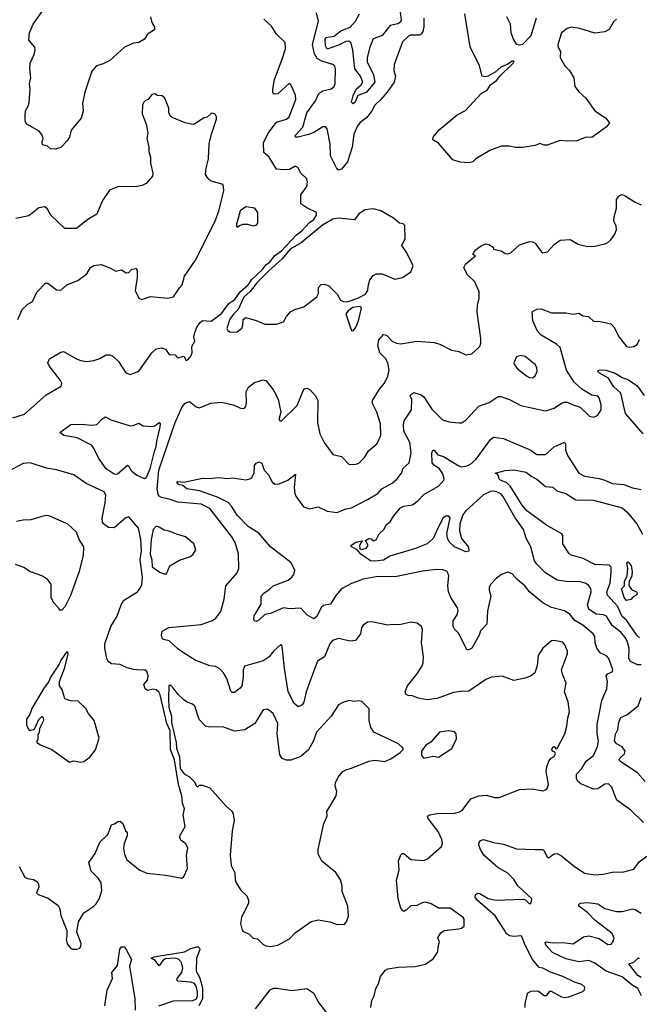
# Model space of a CAD drawing. Extents: x 2133489 to 2292442, y 756223 to 916462.
# Tile 84 of 256: x 2150792 to 2155073, y 836236 to 843035. Entities that reach past the tile are written whole.
import ezdxf

# ---------------------------------------------------------------- set-up
doc = ezdxf.new("R2010")
doc.units = 0

msp = doc.modelspace()

# ---------------------------------------------------------------- linework, layer by layer
at = {"layer": '0CON20XD'}
for points in [[(2151695.5, 843054.5), (2151704.5, 843015), (2151722.9, 842985), (2151722.5, 842965), (2151675, 842935.7), (2151655, 842900), (2151615, 842877.5), (2151577.6, 842872.4), (2151515, 842845.7), (2151415, 842753.8), (2151369.2, 842730.8), (2151323.3, 842716.7), (2151289.7, 842680.3), (2151241.9, 842535), (2151225.8, 842455.8), (2151230, 842405), (2151216.7, 842355), (2151146.8, 842273.2), (2151135.7, 842225), (2151120.3, 842199.7), (2151075, 842152.5), (2151038.3, 842141.7), (2151005, 842143.8), (2150985, 842162.5), (2150952, 842172), (2150943.8, 842185), (2150953.3, 842215), (2150945, 842242.5), (2150927.5, 842265), (2150842, 842315), (2150830.8, 842335), (2150829.2, 842375), (2150832.5, 842405), (2150851.1, 842438.9), (2150856.4, 842463.6), (2150863.3, 842555), (2150859.5, 842595), (2150868.2, 842635), (2150860.9, 842700.9), (2150863.9, 842735), (2150891.4, 842795), (2150897.7, 842827.7), (2150895.5, 842845.5), (2150855.6, 842895), (2150859.6, 842945), (2150884.6, 843005), (2150967, 843123)], [(2153417.8, 843105), (2153427.5, 843035), (2153421.6, 843018.4), (2153403.5, 843006.5), (2153351.9, 842995), (2153295, 842926.2), (2153235, 842904.4), (2153209.8, 842845), (2153192.1, 842775), (2153191.6, 842745), (2153235.2, 842655), (2153245, 842604.4), (2153185, 842532), (2153127.3, 842512.7), (2153108.9, 842465), (2153095.8, 842455), (2153083.1, 842465), (2153095, 842511.2), (2153117.1, 842555), (2153151.9, 842585), (2153161.8, 842605), (2153145.9, 842645), (2153106.3, 842696.3), (2153093.5, 842825), (2153082.5, 842872.5), (2153066.5, 842886.5), (2153045.2, 842885.2), (2152995, 842858.8), (2152915, 842832.1), (2152905.2, 842855), (2152901.8, 842898.2), (2152908, 842912), (2152965, 842922.6), (2153011.5, 842958.5), (2153075, 842984.4), (2153112.8, 843025), (2153140.4, 843075)], [(2150745, 840285.4), (2150825, 840310.4), (2150975, 840444.6), (2151078, 840505), (2151083.1, 840525), (2151074.6, 840545), (2150995.7, 840645), (2150987.1, 840665), (2150997.5, 840692.5), (2151075, 840740), (2151095, 840743.8), (2151184.5, 840694.5), (2151215, 840681.4), (2151255, 840674.3), (2151305, 840682.5), (2151345, 840696), (2151389.5, 840720.5), (2151415, 840722), (2151435, 840712), (2151475, 840674), (2151525, 840597.1), (2151555, 840584.3), (2151615, 840608), (2151705, 840736), (2151735, 840762), (2151770.7, 840769.3), (2151799.4, 840759.4), (2151825, 840722.5), (2151865, 840720), (2151885, 840700), (2151925, 840712.5), (2151941.2, 840681.2), (2151955, 840688.1), (2151975, 840711.9), (2151982.9, 840735), (2151982.1, 840777.9), (2152001.4, 840815), (2151995.6, 840845), (2152000.9, 840875), (2152015, 840912), (2152038, 840945), (2152055, 840958), (2152115, 840952.9), (2152185, 841006.7), (2152236.9, 841075), (2152277.5, 841102.5), (2152315, 841156.6), (2152373.6, 841206.4), (2152395, 841240.8), (2152470.4, 841309.6), (2152494.7, 841345), (2152520.1, 841359.9), (2152552.2, 841405), (2152601.5, 841438.5), (2152705, 841550), (2152742.1, 841577.9), (2152795, 841635.2), (2152824.8, 841655.2), (2152841.8, 841685), (2152842.9, 841705), (2152776.1, 841736.1), (2152733.1, 841765), (2152734.5, 841825), (2152775, 841884), (2152780.6, 841915), (2152775, 841936), (2152735, 841976), (2152713.8, 842015), (2152695, 842022.9), (2152655, 842001.9), (2152618.3, 841998.3), (2152565, 842004.3), (2152515, 842086.2), (2152477.5, 842117.5), (2152477.1, 842185), (2152507.9, 842252.1), (2152565, 842328.1), (2152635, 842349.2), (2152654.5, 842365), (2152698.8, 842485), (2152696.5, 842515), (2152665, 842587.5), (2152655, 842597.5), (2152575, 842523.8), (2152550.7, 842520.7), (2152541.4, 842531.4), (2152540, 842555), (2152552.5, 842622.5), (2152606.1, 842763.9), (2152628.8, 842835), (2152626.9, 842876.9), (2152565.5, 842935.5), (2152530.8, 842990.8), (2152479.5, 843039.5)], [(2153584.3, 843045), (2153584.5, 842985), (2153576.2, 842953.8), (2153564.6, 842935.4), (2153552.1, 842927.9), (2153495, 842928), (2153477.3, 842922.7), (2153436.9, 842883.1), (2153378.1, 842725), (2153377.8, 842685), (2153387.7, 842645), (2153379.6, 842605), (2153330.9, 842535), (2153285.8, 842484.2), (2153245.6, 842445), (2153224.5, 842405), (2153190.2, 842359.8), (2153145, 842325.6), (2153125, 842302.5), (2153100, 842245), (2153088.8, 842155), (2153056.2, 842055), (2153015, 842003.3), (2152995, 841996.7), (2152981.7, 842011.7), (2152938, 842095), (2152937.1, 842175), (2152915, 842282.5), (2152905, 842296), (2152885, 842295.8), (2152825, 842256.4), (2152787.1, 842242.9), (2152715, 842223.8), (2152697.5, 842225), (2152695.8, 842235), (2152747.1, 842292.9), (2152775, 842392.9), (2152836, 842474), (2152858.1, 842525), (2152885, 842543.6), (2152942.9, 842557.1), (2152964.3, 842575), (2152971.1, 842595), (2152973.5, 842695), (2152968.1, 842715), (2152956.1, 842726.1), (2152878.3, 842748.3), (2152847.8, 842767.8), (2152829, 842799), (2152815.2, 842865), (2152855.9, 843025.9), (2152843, 843083)], [(2154915, 843038), (2154895, 843020), (2154865, 842968.8), (2154835, 842952), (2154765, 842941.9), (2154662.5, 842975), (2154605, 842984.3), (2154574.3, 842975.7), (2154536, 842945), (2154508.9, 842865), (2154512.4, 842842.4), (2154527.8, 842815), (2154525.7, 842775), (2154557.9, 842717.9), (2154591.2, 842685), (2154620, 842635), (2154628, 842575), (2154655, 842536.7), (2154703.4, 842493.4), (2154765, 842406.2), (2154837.9, 842357.9), (2154866.1, 842323.9), (2154846.7, 842295), (2154745, 842221.2), (2154705, 842224), (2154641.7, 842198.3), (2154575, 842195.8), (2154525, 842202), (2154435, 842170), (2154415, 842170), (2154385, 842180), (2154354.2, 842165.8), (2154265, 842152.5), (2154215, 842152), (2154175, 842162.5), (2154118.8, 842161.2), (2154038.8, 842131.2), (2153944.3, 842075.7), (2153922.5, 842055), (2153895, 842046), (2153835, 842051.2), (2153785, 842068.8), (2153685, 842183.3), (2153646.7, 842205), (2153648, 842225), (2153688.8, 842275), (2153815, 842378.8), (2153872.6, 842407.4), (2153980.5, 842525), (2154020.4, 842549.6), (2154044.3, 842585.7), (2154085, 842614.6), (2154111.4, 842648.6), (2154201.1, 842735), (2154208, 842748), (2154195, 842749.2), (2154169.6, 842730.4), (2154115, 842707.3), (2154075.7, 842674.2), (2154025, 842644.5), (2154005, 842640), (2153987.5, 842645), (2153967.7, 842717.7), (2153905, 842847.5), (2153868, 843075)], [(2154361.1, 843045), (2154323.1, 842925), (2154265.2, 842865), (2154245, 842858.7), (2154226, 842865), (2154200, 842905), (2154187.5, 842945), (2154182.9, 843005), (2154157.1, 843055)], [(2150778.8, 840965), (2150808.8, 841035), (2150848.3, 841071.7), (2150879.7, 841090.3), (2150911.2, 841155), (2150970, 841215), (2150986.1, 841216.1), (2151045, 841170), (2151075, 841167.5), (2151117.5, 841205), (2151194.4, 841235.6), (2151255, 841280), (2151282, 841325), (2151305, 841338), (2151355, 841344), (2151415, 841322), (2151455, 841300), (2151495, 841307.5), (2151527, 841287), (2151545, 841290), (2151566.4, 841313.6), (2151595, 841316.7), (2151602.5, 841305), (2151603.8, 841255), (2151588.8, 841165), (2151615, 841112.5), (2151635, 841103.3), (2151695, 841124.2), (2151815, 841112), (2151855, 841122), (2151895.7, 841184.3), (2151915, 841203.8), (2151930, 841265), (2152006.1, 841375), (2152140, 841640), (2152167.9, 841712.1), (2152201.1, 841855), (2152198.3, 841898.3), (2152115, 841920), (2152090.5, 841940.5), (2152076.4, 841966.4), (2152079.7, 842010.3), (2152096.7, 842075), (2152101.7, 842178.3), (2152115.9, 842244.1), (2152151.7, 842348.3), (2152152.5, 842365), (2152143, 842383), (2152125, 842390), (2152115, 842387.5), (2152086.7, 842363.3), (2152065, 842357.5), (2152000, 842315), (2151985, 842311.2), (2151935, 842322.5), (2151845, 842360), (2151831.7, 842371.7), (2151822.5, 842395), (2151823.3, 842425), (2151793.6, 842493.6), (2151775, 842508.8), (2151743, 842513), (2151725, 842522.5), (2151705, 842520), (2151680, 842485), (2151661.7, 842478.3), (2151646.4, 842463.6), (2151640, 842445), (2151637.5, 842385), (2151666.7, 842315), (2151678, 842255), (2151671.2, 842215), (2151684.2, 842155), (2151684.2, 842125), (2151695.8, 842085), (2151695.9, 842044.1), (2151710.8, 841975), (2151709.2, 841955), (2151665, 841904), (2151638.8, 841891.2), (2151595, 841880.8), (2151505, 841884), (2151468.8, 841881.2), (2151412.3, 841857.7), (2151363.2, 841786.8), (2151325, 841693.3), (2151262.5, 841655), (2151185, 841593.8), (2151104.2, 841594.2), (2151006.1, 841686.1), (2150985, 841727.5), (2150965, 841742.5), (2150925, 841736.7), (2150855, 841680), (2150765, 841663.3)], [(2151825, 839724.7), (2151772.5, 839735), (2151755.3, 839745.3), (2151747.6, 839757.6), (2151742.4, 839795), (2151753, 839925), (2151866.5, 840255), (2151915, 840362.9), (2151935, 840387.1), (2151965, 840400), (2152011.7, 840361.7), (2152035, 840355.8), (2152111.5, 840388.5), (2152185, 840393.9), (2152266.6, 840376.6), (2152325, 840350.8), (2152345, 840352), (2152354, 840365), (2152357.9, 840392.1), (2152357.1, 840465), (2152372.7, 840497.3), (2152415, 840531.2), (2152475, 840548), (2152495, 840541.2), (2152546.2, 840476.2), (2152576.7, 840415), (2152585, 840380), (2152595.8, 840324.2), (2152583.3, 840275), (2152590, 840265), (2152600, 840265), (2152708.9, 840371.1), (2152755, 840483.8), (2152775, 840491.2), (2152798.8, 840478.8), (2152835, 840438.8), (2152850.8, 840405), (2152848.9, 840255), (2152865.4, 840175.4), (2152895, 840116.2), (2152955, 840033.8), (2153015, 840018.8), (2153067.5, 839965), (2153115, 839966), (2153135, 839974), (2153175, 840012), (2153201.2, 840058.8), (2153261.7, 840108.3), (2153286.4, 840163.6), (2153285.5, 840245), (2153260, 840325), (2153229.5, 840385), (2153228.9, 840405), (2153278.6, 840485), (2153312.9, 840525), (2153336.3, 840573.7), (2153345.4, 840615), (2153335, 840666.2), (2153318.5, 840695), (2153280, 840735), (2153265.7, 840785), (2153272.5, 840825), (2153305, 840861.2), (2153325, 840857.5), (2153364.6, 840814.6), (2153395, 840801.8), (2153425, 840798.1), (2153535, 840815.7), (2153655.9, 840805.9), (2153693.9, 840793.9), (2153775, 840753.8), (2153825, 840743.3), (2153875, 840720), (2153915, 840727.5), (2153970.7, 840779.3), (2153978.3, 840801.7), (2153978.8, 840835), (2153952, 841015), (2153954, 841065), (2153967, 841113), (2153965.5, 841155.5), (2153937.1, 841225), (2153884.3, 841275), (2153860, 841325), (2153872.3, 841347.7), (2153940, 841405), (2153922.5, 841415), (2153938.8, 841445), (2153981.2, 841475), (2154015, 841487.1), (2154034.1, 841484.1), (2154062.5, 841465), (2154065, 841450), (2154118.8, 841438.8), (2154145, 841422), (2154165, 841418), (2154185, 841426), (2154245, 841480), (2154315, 841504.2), (2154335, 841502.5), (2154353, 841493), (2154394.2, 841434.2), (2154406.4, 841426.4), (2154438.3, 841431.7), (2154485, 841482.5), (2154526.7, 841513.3), (2154595, 841517.5), (2154650, 841485), (2154715, 841470), (2154765, 841471.2), (2154835, 841488), (2154855, 841496.2), (2154876.2, 841515), (2154904, 841555), (2154914.2, 841585), (2154912.9, 841612.9), (2154897.5, 841645), (2154900, 841675), (2154914.2, 841735), (2154915.9, 841794.1), (2154935, 841822.5), (2154955, 841827.5), (2154975, 841820), (2155044.3, 841774.3), (2155085, 841756.2)], [(2152295, 841602.5), (2152310, 841615), (2152335, 841623.8), (2152365, 841623.8), (2152405, 841610.8), (2152430.8, 841619.2), (2152436.2, 841635), (2152437, 841703), (2152417.5, 841735), (2152355, 841742.5), (2152315, 841716), (2152287.5, 841615), (2152295, 841602.5)], [(2152245, 840878.6), (2152295, 840880.6), (2152327.1, 840905), (2152334.4, 840925), (2152336.2, 840965), (2152355, 840978.8), (2152425, 840958.6), (2152485, 840931.9), (2152565, 840931.9), (2152615, 840948.8), (2152635, 840986.2), (2152662.6, 841017.4), (2152693.3, 841035), (2152755, 841053.1), (2152845, 841121.4), (2152855.6, 841145), (2152856, 841185), (2152875, 841206), (2152895, 841210), (2152925, 841198.8), (2152985, 841141.2), (2153008.5, 841098.5), (2153028.9, 841088.9), (2153055, 841086.2), (2153127.6, 841112.4), (2153179.8, 841140.2), (2153197.1, 841165), (2153198.5, 841195), (2153211.7, 841238.3), (2153235, 841270), (2153255, 841280.8), (2153295, 841280.8), (2153384.3, 841244.3), (2153436.2, 841255), (2153493.8, 841295), (2153510, 841335), (2153465.8, 841425), (2153432.9, 841475), (2153455.6, 841525), (2153452.5, 841615), (2153440, 841625), (2153415, 841630), (2153374.1, 841664.1), (2153285.9, 841715.9), (2153235, 841730), (2153177.7, 841722.3), (2153134.3, 841695.7), (2153105, 841654.2), (2152995, 841665.7), (2152955, 841658), (2152884.2, 841615.8), (2152735.4, 841495), (2152659.4, 841450.6), (2152605, 841383.9), (2152510.3, 841299.7), (2152430.9, 841219.1), (2152385, 841157.5), (2152340.9, 841119.1), (2152301.8, 841035), (2152268.2, 841001.8), (2152243, 840967), (2152222.1, 840902.1), (2152228.9, 840888.9), (2152245, 840878.6)], [(2155100.9, 837490.9), (2155015, 837578), (2154916.2, 837645), (2154905, 837672.5), (2154882.5, 837735), (2154859.1, 837759.1), (2154835, 837756.7), (2154785, 837724.5), (2154755, 837720.9), (2154668, 837758), (2154648.5, 837775), (2154639.2, 837795), (2154639.5, 837825), (2154675, 837864.4), (2154704.8, 837915.2), (2154755, 837954.3), (2154783.8, 838016.2), (2154790.3, 838055), (2154781.1, 838105), (2154782.1, 838167.9), (2154814.4, 838335), (2154847.5, 838415), (2154852.1, 838465), (2154844.5, 838505.5), (2154852, 838518), (2154885, 838531.4), (2154890, 838545), (2154861.4, 838625), (2154845, 838642.5), (2154805, 838662), (2154779.2, 838695), (2154768.2, 838735), (2154766.2, 838775), (2154754.7, 838794.7), (2154681.8, 838855), (2154627.4, 838887.4), (2154613.6, 838903.6), (2154595, 838928.6), (2154555, 838954.5), (2154465, 838976.7), (2154405, 839009.2), (2154314.3, 839085), (2154282.5, 839125), (2154229.4, 839169.4), (2154195, 839209.2), (2154165, 839220), (2154125, 839205.7), (2154085, 839180), (2154044.2, 839135), (2154035.8, 839115), (2154035.7, 839095), (2154046.9, 839055), (2154023, 838953), (2154019.2, 838860.8), (2153976.2, 838815), (2153965.5, 838784.5), (2153915, 838696.7), (2153895, 838683.8), (2153880, 838685), (2153826.4, 838796.4), (2153795, 838826.7), (2153785.8, 838845.8), (2153787.1, 838885), (2153814.4, 838925), (2153822.2, 838955), (2153816.5, 838975), (2153769.6, 839045), (2153753.9, 839085), (2153750.8, 839125), (2153757.3, 839197.3), (2153745, 839226), (2153715.8, 839235.8), (2153668.3, 839238.3), (2153575, 839228.1), (2153385, 839188.6), (2153265, 839190.6), (2153165, 839171.5), (2153085, 839142.7), (2153014.2, 839105.8), (2152975, 839058.6), (2152939.5, 839000.5), (2152890.9, 838989.1), (2152875, 838977.5), (2152845, 838913.8), (2152825, 838898), (2152775, 838926), (2152735, 838972.9), (2152655, 838967.5), (2152615, 838974), (2152525, 838936), (2152485, 838928.8), (2152445, 838890), (2152425, 838880.8), (2152415, 838882.5), (2152410, 838895), (2152412.2, 838917.8), (2152459.7, 839000.3), (2152461.2, 839055), (2152478.8, 839075), (2152515, 839100), (2152542, 839125), (2152645.8, 839164.2), (2152672.7, 839185), (2152686.2, 839205), (2152692.3, 839235), (2152665, 839287.5), (2152524.8, 839394.8), (2152445, 839490), (2152369.2, 839535), (2152293.6, 839613.6), (2152256.1, 839676.1), (2152232, 839702), (2152158.5, 839738.5), (2152035, 839781.5), (2151946.7, 839795), (2151918.3, 839818.3), (2151890, 839825), (2151877.5, 839835), (2151883.6, 839846.4), (2151925, 839841.2), (2152055, 839870.5), (2152103, 839867), (2152165, 839873.8), (2152225, 839866.7), (2152265, 839871.2), (2152355, 839858), (2152382.5, 839865), (2152396.2, 839875), (2152412, 839905), (2152415, 839957.5), (2152425, 839973.3), (2152445, 839981.2), (2152465, 839973.8), (2152480, 839925), (2152511.8, 839891.8), (2152535, 839843.3), (2152555, 839828.8), (2152585, 839830), (2152645, 839856.7), (2152696.7, 839896.7), (2152687.1, 839805), (2152693.3, 839763.3), (2152700, 839745), (2152752.3, 839672.3), (2152795, 839658), (2152855, 839671.4), (2152915, 839641.4), (2152985, 839631.5), (2153045, 839657.1), (2153085, 839663.5), (2153195, 839721.8), (2153265.3, 839764.7), (2153293.1, 839796.9), (2153365, 839834.5), (2153398.6, 839865), (2153428.8, 839905), (2153441.7, 839938.3), (2153483.7, 839976.3), (2153497.1, 840045), (2153486.4, 840115), (2153445.5, 840195), (2153443.3, 840235), (2153449.2, 840265), (2153498, 840342), (2153500, 840415), (2153490, 840435), (2153495, 840447.5), (2153515, 840460), (2153565, 840444.3), (2153585, 840430), (2153638.9, 840345), (2153713.4, 840273.4), (2153758.3, 840258.3), (2153825, 840250.8), (2153845, 840252.5), (2153875, 840270.8), (2153962.8, 840367.2), (2154035, 840393.1), (2154096.8, 840433.2), (2154115, 840433.1), (2154175, 840413.1), (2154255, 840372.2), (2154425, 840334.4), (2154485, 840352), (2154535, 840386.7), (2154555, 840393.8), (2154575, 840394), (2154608.6, 840378.6), (2154665, 840358.8), (2154727.7, 840297.7), (2154758.3, 840291.7), (2154785.8, 840304.2), (2154808.3, 840341.7), (2154810, 840375), (2154796, 840425), (2154785, 840435.8), (2154743.6, 840443.6), (2154675, 840484.3), (2154622.7, 840532.7), (2154569.2, 840615), (2154525, 840772.5), (2154500, 840795), (2154395, 840857.3), (2154368.5, 840885), (2154336.9, 840955), (2154333, 841017), (2154364.2, 841035.8), (2154395, 841039.2), (2154465, 841010.6), (2154565, 841012.2), (2154615, 841001.1), (2154655, 841008.1), (2154685, 840991.4), (2154722.5, 840985), (2154755, 840952.5), (2154801.7, 840951.7), (2154875, 840936), (2154896, 840915), (2154932.4, 840842.4), (2154985, 840778), (2155005, 840773.8), (2155035, 840778.8), (2155057.3, 840792.7), (2155075, 840826.7)], [(2153095, 840887.5), (2153115, 840913.3), (2153132.9, 840955), (2153151.9, 841035), (2153152.5, 841045), (2153142.5, 841055), (2153092.9, 841047.1), (2153060.8, 841025), (2153045.8, 841005), (2153074.2, 840914.2), (2153085, 840890), (2153095, 840887.5)], [(2154335, 840563.3), (2154353.4, 840576.6), (2154366.5, 840605), (2154364.5, 840634.5), (2154352.9, 840655), (2154285, 840709.2), (2154255, 840715.7), (2154225, 840706.7), (2154206, 840665), (2154214.2, 840645), (2154230, 840625), (2154292.5, 840575), (2154315, 840564.5), (2154335, 840563.3)], [(2155099, 840175), (2154976.7, 840316.7), (2154945, 840455.3), (2154895, 840502.9), (2154859.4, 840559.4), (2154798, 840595), (2154786, 840605), (2154788, 840612), (2154803, 840617), (2154841.2, 840615), (2154905, 840594.5), (2154955, 840564.2), (2154998.6, 840548.6), (2155058.1, 840508.1), (2155105, 840440.6)], [(2151655, 839864.4), (2151599.5, 839889.5), (2151566.1, 839916.1), (2151545, 839953.3), (2151536.1, 839956.1), (2151465, 839894), (2151445, 839896.2), (2151388.8, 839935), (2151338.6, 840005), (2151305, 840075.8), (2151286.9, 840096.9), (2151188.8, 840148.8), (2151096.2, 840165), (2151070, 840185), (2151145, 840240), (2151215, 840242.7), (2151295, 840236.4), (2151325, 840240.6), (2151360.7, 840279.3), (2151385, 840292), (2151422.6, 840272.6), (2151555, 840231.9), (2151575, 840233.3), (2151615, 840250), (2151645, 840230), (2151705, 840226.2), (2151725, 840232), (2151755, 840253.8), (2151762, 840245), (2151761.1, 840225), (2151736.1, 840125), (2151732.7, 840085), (2151718.4, 840045), (2151691.1, 839935), (2151665, 839872.9), (2151655, 839864.4)], [(2155085, 838580.4), (2155060.8, 838580.8), (2155012.8, 838602.8), (2155001, 838625), (2155003, 838695), (2154988.8, 838745), (2154975, 838769.6), (2154945, 838806.2), (2154885, 838852), (2154845, 838916.7), (2154825, 838925.5), (2154775, 838929.5), (2154723.1, 838965), (2154714.5, 838995), (2154740, 839085), (2154737.2, 839107.2), (2154725, 839127.1), (2154705, 839141.5), (2154665, 839154.5), (2154566.4, 839156.4), (2154505, 839166.2), (2154425.3, 839215.3), (2154395.2, 839245.2), (2154363.5, 839275), (2154348.8, 839298.8), (2154322.9, 839395), (2154290, 839455), (2154273.3, 839515), (2154214.9, 839594.9), (2154130.4, 839745), (2154115, 839760.9), (2154088, 839775), (2154065, 839780.7), (2154045, 839777.6), (2153995, 839753.6), (2153874.8, 839645), (2153853.6, 839616.4), (2153833.5, 839555), (2153830, 839505), (2153843.8, 839453.8), (2153893.5, 839393.5), (2153895, 839364.5), (2153875, 839361.6), (2153796, 839396), (2153758.8, 839428.8), (2153747.5, 839455), (2153743.6, 839485), (2153765.3, 839595), (2153757.5, 839607.5), (2153735, 839606.6), (2153717.8, 839595), (2153682, 839528), (2153647.6, 839452.4), (2153607.5, 839415), (2153526.6, 839383.4), (2153348.9, 839331.1), (2153305, 839303.6), (2153245, 839295.5), (2153215, 839299.5), (2153148.8, 839345), (2153123.8, 839373.8), (2153083.3, 839395), (2153080, 839405), (2153113.2, 839426.8), (2153157.5, 839437.5), (2153140, 839405), (2153141.2, 839381.2), (2153155, 839376.2), (2153185, 839386.2), (2153198.8, 839405), (2153181.7, 839438.3), (2153205, 839453.3), (2153220.7, 839450.7), (2153237, 839437), (2153255, 839442.5), (2153276.2, 839485), (2153308, 839515), (2153325, 839550), (2153352, 839568), (2153375, 839607.5), (2153423.8, 839665), (2153445, 839676.7), (2153506, 839685), (2153545.4, 839714.6), (2153585, 839755.6), (2153685.7, 839815), (2153722.5, 839855), (2153725.5, 839865.5), (2153715, 839900), (2153692.9, 839935), (2153655, 839958.7), (2153641.6, 839975), (2153639.5, 840045), (2153645, 840063.8), (2153655, 840062), (2153681.4, 840031.4), (2153718.9, 840018.9), (2153825, 839954.4), (2153845, 839947.8), (2153875, 839951.5), (2153905, 839963.6), (2153945, 840000.9), (2154045, 840136.2), (2154065, 840152), (2154135, 840142.9), (2154322.4, 840062.4), (2154365, 840032), (2154425, 840033.8), (2154483.8, 840086.2), (2154555, 840119.2), (2154563.1, 840105), (2154562.9, 840065), (2154575.5, 840025), (2154655, 839904.2), (2154695, 839882.2), (2154795, 839867.8), (2154835, 839855.4), (2154885, 839833.6), (2154965, 839826.2), (2155025, 839803.2), (2155085, 839792.2)], [(2150787.2, 837187.2), (2150827.5, 837115), (2150845, 837104.4), (2150888.3, 837098.3), (2150910, 837085), (2150922, 837065), (2150924, 837045), (2150908, 837005), (2150920, 836995), (2150989, 836969), (2151058.3, 836918.3), (2151069.7, 836895), (2151075, 836850), (2151117.5, 836745), (2151116.7, 836705), (2151113.3, 836685), (2151120, 836655), (2151142.5, 836625), (2151157, 836617), (2151185, 836616.7), (2151205, 836622.5), (2151213.3, 836635), (2151216.4, 836656.4), (2151186.7, 836735), (2151197.5, 836805), (2151235, 836867.5), (2151305, 836913.3), (2151320.5, 836929.5), (2151343.9, 836966.1), (2151358.8, 837021.2), (2151354.3, 837075), (2151335.7, 837105), (2151286.7, 837155), (2151270, 837215), (2151312.9, 837277.1), (2151345, 837356.2), (2151400.4, 837409.6), (2151425, 837476.2), (2151447.7, 837482.3), (2151470.5, 837499.5), (2151485, 837500), (2151503.8, 837483.8), (2151523.8, 837435), (2151533.3, 837425), (2151535, 837400), (2151513.8, 837346.2), (2151509.2, 837315), (2151515, 837273.3), (2151532.9, 837235), (2151622.3, 837162.3), (2151671.1, 837141.1), (2151802.3, 837127.7), (2151912.3, 837107.7), (2151925, 837118.8), (2151951.4, 837175), (2151944, 837265), (2151953.3, 837315), (2151940, 837345), (2151905, 837370), (2151896.2, 837395), (2151935.5, 837465), (2151921.2, 837545), (2151930, 837585), (2151916.1, 837625), (2151911.7, 837675), (2151889.3, 837755), (2151860.8, 837925), (2151834.7, 837995), (2151830.8, 838125), (2151808.7, 838175), (2151763.2, 838373.2), (2151752.4, 838392.4), (2151735, 838406.7), (2151715, 838411.9), (2151675, 838404.3), (2151658, 838415), (2151649.2, 838445), (2151675.9, 838474.1), (2151680.4, 838505), (2151670.6, 838535), (2151655.4, 838545.4), (2151625, 838542.9), (2151579.1, 838549.1), (2151535, 838560), (2151485, 838583.8), (2151425, 838587.5), (2151402.6, 838602.6), (2151393.1, 838625), (2151380.6, 838695), (2151381.1, 838725), (2151422, 838845), (2151465, 838916.7), (2151492.2, 838995), (2151509.2, 839025), (2151605, 839083.8), (2151625, 839108.8), (2151634.7, 839135.3), (2151639.8, 839185), (2151623.2, 839305), (2151632.8, 839365), (2151629, 839445), (2151613.2, 839523.2), (2151545, 839603.3), (2151525, 839595.8), (2151445, 839525.8), (2151405, 839528.8), (2151370, 839555), (2151363.5, 839565), (2151362.6, 839592.6), (2151381.6, 839698.4), (2151387.6, 839755), (2151376.4, 839775), (2151251.5, 839831.5), (2151165, 839892.5), (2151045, 839925.9), (2150977.8, 839937.8), (2150865, 839976.2), (2150815, 839971.2), (2150693.1, 839906.9)], [(2155075, 838767.5), (2155055.7, 838785.7), (2154985, 838888), (2154953.1, 838915), (2154922.6, 838985), (2154852.4, 839062.4), (2154848.4, 839085), (2154871, 839145), (2154877.4, 839222.6), (2154878.7, 839255), (2154865, 839269), (2154765, 839272.9), (2154685, 839313.8), (2154605, 839337.1), (2154587.6, 839347.6), (2154544.2, 839415), (2154543.9, 839473.9), (2154536.7, 839485), (2154430.8, 839545), (2154295, 839643.1), (2154262.9, 839682.9), (2154182.2, 839812.2), (2154157.2, 839837.2), (2154114.6, 839855), (2154104.7, 839865), (2154095, 839894.3), (2154076.7, 839905), (2154146.8, 839923.2), (2154205, 839927.8), (2154292, 839912), (2154325, 839884.4), (2154365, 839862.5), (2154425, 839811.8), (2154475, 839806.9), (2154502.8, 839782.8), (2154564.5, 839764.5), (2154635, 839720.4), (2154757, 839717), (2154954.6, 839664.6), (2154989.2, 839635), (2155055.8, 839555), (2155093.5, 839483.5)], [(2153218.1, 836215), (2153225, 836262.5), (2153240, 836295), (2153251.4, 836345), (2153271.7, 836378.3), (2153285, 836427.5), (2153318.3, 836471.7), (2153335, 836481.2), (2153406.4, 836493.6), (2153525, 836496.2), (2153595.7, 836514.3), (2153649.5, 836550.5), (2153681.7, 836598.3), (2153684, 836635), (2153693.3, 836665), (2153680, 836695), (2153700.5, 836729.5), (2153723.6, 836746.4), (2153823, 836757), (2153845, 836762.5), (2153862.5, 836775), (2153863.3, 836825), (2153856.7, 836835), (2153765, 836900.8), (2153685, 836900), (2153635, 836930), (2153595, 836940.8), (2153572.7, 836937.3), (2153535, 836918.8), (2153494.2, 836915.8), (2153465, 836887.5), (2153445, 836877.5), (2153440.7, 836880.7), (2153425, 836900), (2153406.4, 836966.4), (2153394.2, 837095), (2153407.1, 837135), (2153414.4, 837165), (2153409.2, 837225), (2153425, 837267.5), (2153435, 837276.7), (2153445, 837276.7), (2153495, 837236.9), (2153585, 837230), (2153610.3, 837239.7), (2153706, 837325), (2153712.5, 837345), (2153708.1, 837375), (2153685, 837424.3), (2153612.5, 837525), (2153610, 837535), (2153622.5, 837545), (2153676.8, 837553.2), (2153795, 837555.5), (2153831.2, 837565), (2153849.2, 837575), (2153907.5, 837655), (2153965, 837676.2), (2154015, 837680), (2154075, 837663.8), (2154103.6, 837663.6), (2154245, 837718.8), (2154335, 837723.8), (2154405, 837710), (2154423.6, 837716.4), (2154435, 837727.5), (2154445.8, 837755), (2154430, 837845), (2154434, 837875), (2154446.7, 837915), (2154464.1, 837935.9), (2154485, 837947.5), (2154492.5, 837965), (2154488.3, 837978.3), (2154472.5, 837985), (2154467.5, 837995), (2154475, 838012.5), (2154485, 838017.5), (2154495, 838000), (2154505, 838002.5), (2154557.1, 838105), (2154573, 838157), (2154578.6, 838215), (2154590, 838255), (2154581.9, 838325), (2154556.9, 838395), (2154568, 838455), (2154540.8, 838515), (2154534.2, 838545), (2154576.1, 838656.1), (2154576, 838675), (2154561.2, 838715), (2154545, 838736), (2154485, 838748.6), (2154465, 838745.7), (2154406.7, 838695), (2154373.3, 838645), (2154366.4, 838573.6), (2154350, 838525), (2154325, 838503.8), (2154285, 838488.8), (2154205, 838472.9), (2154125, 838501.4), (2154052.5, 838495), (2154011.9, 838478.1), (2153895, 838398.1), (2153837, 838397), (2153788.5, 838388.5), (2153675, 838348.9), (2153605, 838338.9), (2153545, 838350), (2153505, 838365.7), (2153475, 838368), (2153458.8, 838378.8), (2153456, 838395), (2153471.4, 838435), (2153534.6, 838515.4), (2153570.2, 838569.8), (2153579.4, 838595), (2153581.1, 838635), (2153567.1, 838735), (2153573.8, 838825), (2153568.8, 838845), (2153537.3, 838867.3), (2153495, 838876.2), (2153415, 838857.1), (2153365, 838860), (2153335.8, 838854.2), (2153225, 838877.5), (2153195, 838874.2), (2153164, 838855), (2153153.5, 838836.5), (2153145.4, 838794.6), (2153111.4, 838748.6), (2153075, 838742.9), (2152995, 838762.2), (2152952.6, 838747.4), (2152934.4, 838725), (2152897.5, 838635), (2152848.6, 838605), (2152832.7, 838565), (2152771.8, 838395), (2152755, 838323.3), (2152743.8, 838305), (2152715, 838290.8), (2152685.6, 838315), (2152645.8, 838395.8), (2152620.3, 838555), (2152605, 838710), (2152595, 838720), (2152545, 838675.8), (2152516, 838635), (2152472.8, 838607.2), (2152345, 838571.2), (2152335.8, 838545), (2152335.6, 838495), (2152325.7, 838435), (2152315, 838418.8), (2152275, 838388.8), (2152260.5, 838390.5), (2152249.5, 838399.5), (2152222.5, 838485), (2152200.5, 838525), (2152175, 838552.2), (2152145, 838570), (2152105, 838574.3), (2152005, 838612.5), (2151923.6, 838663.6), (2151885, 838690), (2151825.5, 838745.5), (2151786.1, 838756.1), (2151776.7, 838765), (2151771.2, 838785), (2151775, 838812.5), (2151822.8, 838837.2), (2152045, 838859.2), (2152123.1, 838886.9), (2152146.6, 838903.4), (2152181.2, 838948.8), (2152205.5, 839035), (2152215.8, 839125), (2152293.8, 839216.2), (2152306.9, 839245), (2152302.7, 839347.3), (2152281.1, 839425), (2152258, 839465), (2152105, 839660.8), (2152045, 839689.1), (2151885, 839704.2), (2151825, 839724.7)], [(2151085, 838960), (2151105, 838982.5), (2151145, 839061.2), (2151205, 839227.5), (2151232.8, 839335), (2151235.5, 839395.5), (2151203.8, 839445), (2151185, 839497.5), (2151125, 839551.2), (2150995, 839608.8), (2150975, 839611.2), (2150937, 839603), (2150869.3, 839580.7), (2150815, 839578.8), (2150770.3, 839569.7)], [(2151788.3, 839208.3), (2151805, 839210), (2151828.8, 839265), (2151895, 839304.2), (2151971.2, 839328.8), (2151991.2, 839345), (2152008.8, 839375), (2151995, 839416.7), (2151937.5, 839465), (2151875, 839482), (2151825, 839503.8), (2151789.5, 839509.5), (2151755, 839532), (2151735, 839537.5), (2151713.3, 839515), (2151699.6, 839445), (2151694.3, 839345), (2151704, 839305), (2151706.7, 839256.7), (2151759.3, 839219.3), (2151788.3, 839208.3)], [(2154985, 839024), (2154967.5, 839045), (2154950, 839105), (2154970, 839125), (2154970, 839155), (2154988, 839195), (2154993.8, 839245), (2154987.5, 839285), (2154995, 839292.5), (2155015.5, 839265), (2155024.3, 839224.3), (2155021.9, 839195), (2155003.1, 839156.9), (2154999.2, 839129.2), (2155019.7, 839099.7), (2155054, 839085), (2155058.5, 839075), (2155055, 839064.4), (2155030, 839050), (2155015, 839032.5), (2154985, 839024)], [(2150760, 839275), (2150825, 839252.5), (2150863.9, 839223.9), (2150950, 839195), (2150976.4, 839176.4), (2151007, 839137), (2151007.5, 839045), (2151025, 839010), (2151060, 838975), (2151065, 838960), (2151085, 838960)], [(2151135, 837907.5), (2151165, 837917.5), (2151215, 837908.8), (2151235, 837912), (2151277, 837943), (2151315, 837992.5), (2151341.2, 838075), (2151306.7, 838195), (2151266.7, 838245), (2151248.8, 838278.8), (2151195, 838330), (2151142.3, 838332.3), (2151103.3, 838345), (2151085, 838410), (2151067.5, 838435), (2151066.2, 838465), (2151102, 838555), (2151126.2, 838655), (2151125, 838670), (2151115, 838667.5), (2151075, 838612.5), (2151063.8, 838585), (2151004.1, 838495.9), (2150993.3, 838465), (2150956.2, 838415), (2150875, 838280), (2150861.7, 838238.3), (2150840, 838205), (2150840, 838165), (2150853, 838133), (2150865, 838127.5), (2150893, 838137), (2150925, 838203.3), (2150945, 838223.3), (2150955, 838220), (2150956.2, 838195), (2150928.3, 838141.7), (2150927.5, 838115), (2150917.5, 838095), (2150917.5, 838065), (2150910, 838055), (2150910, 838045), (2150935, 838027.5), (2151015, 837996.7), (2151135, 837907.5)], [(2152525, 836636.2), (2152575, 836643.8), (2152655, 836688.8), (2152695, 836728.8), (2152805, 836808.8), (2152855, 836820), (2152935, 836806.2), (2152985, 836786.7), (2153035, 836790), (2153050, 836805), (2153063.3, 836845), (2153060, 836915), (2153020, 837015), (2153019.2, 837055), (2153008.8, 837095), (2152975.9, 837145.9), (2152878.8, 837225), (2152854, 837275), (2152854, 837305), (2152893.8, 837485), (2152916.2, 837535), (2152913, 837567), (2152977.5, 837675), (2152983.3, 837705), (2152971.7, 837741.7), (2152973.3, 837765), (2152992.5, 837805), (2153025, 837843.3), (2153044.2, 837855.8), (2153084.1, 837865.9), (2153205, 837916), (2153245, 837922), (2153315, 837914), (2153355, 837931.2), (2153420, 837975), (2153440, 837995), (2153440, 838005), (2153410, 838035), (2153237.5, 838115), (2153218.3, 838148.3), (2153206.2, 838195), (2153205.9, 838275.9), (2153155, 838327.5), (2153135, 838332.5), (2153105, 838326.7), (2153065, 838333.8), (2153025, 838321.2), (2152995, 838303.3), (2152943.1, 838226.9), (2152842.9, 838115), (2152821.8, 838055), (2152787.1, 837992.9), (2152735, 837947.1), (2152665, 837921.1), (2152635, 837922.5), (2152604.6, 837934.6), (2152588.2, 837958.2), (2152569.6, 838105), (2152574.5, 838175), (2152544, 838245), (2152505, 838273.8), (2152475, 838268.8), (2152415.6, 838175), (2152347.6, 838132.4), (2152275, 838121.9), (2152195, 838153.1), (2152105, 838150.4), (2152075, 838157.3), (2152032.4, 838202.4), (2152001.2, 838295), (2151985, 838310), (2151945, 838324), (2151925, 838338), (2151885.7, 838375.7), (2151852.7, 838422.7), (2151835, 838436.7), (2151823.3, 838436.7), (2151819.1, 838345), (2151823.2, 838285), (2151839.5, 838225), (2151841.2, 838181.2), (2151872.4, 838045), (2151874.7, 838005), (2151895.7, 837945.7), (2151901.3, 837865), (2151928.6, 837828.6), (2151966.1, 837806.1), (2151996.2, 837775), (2152015, 837740), (2152025, 837740), (2152035, 837750), (2152055, 837750), (2152105, 837730), (2152215, 837606.7), (2152255, 837573.3), (2152266.2, 837555), (2152269.3, 837530.7), (2152272.5, 837505), (2152260.6, 837435), (2152246.9, 837265), (2152252.9, 837195), (2152278.9, 837145), (2152280.8, 837095), (2152288, 837075), (2152320, 837025), (2152361.2, 836985), (2152373.3, 836955), (2152373.3, 836935), (2152323.9, 836836.1), (2152317.5, 836795), (2152328.3, 836748.3), (2152335, 836740), (2152375, 836722.5), (2152405, 836692.5), (2152435, 836687.5), (2152475, 836650), (2152495, 836640), (2152525, 836636.2)], [(2155112, 837775), (2155060, 837835), (2154938.9, 837915), (2154934.4, 837925), (2154938.6, 837935), (2154970.6, 837965), (2154974.2, 837985), (2154954.2, 838015), (2154915, 838035.7), (2154900.7, 838055), (2154908.1, 838101.9), (2154923.5, 838135), (2154930.5, 838185), (2154945, 838215.8), (2154986.2, 838235), (2155065, 838296.2), (2155084.3, 838355)], [(2153585, 837936.7), (2153645, 837948.8), (2153685, 837943.8), (2153777.3, 838002.7), (2153810.7, 838069.3), (2153806.7, 838105), (2153795, 838116.7), (2153755, 838123.8), (2153693.3, 838115), (2153632.7, 838047.3), (2153597.5, 838025), (2153566.7, 837985), (2153568.8, 837955), (2153585, 837936.7)], [(2154283.8, 836215), (2154283.8, 836245), (2154303.3, 836315), (2154325, 836326.2), (2154365, 836330), (2154377, 836327), (2154415, 836296.7), (2154433, 836297), (2154453.3, 836326.7), (2154463, 836327), (2154535, 836287.5), (2154556.8, 836283.2), (2154585, 836287.5), (2154682.5, 836325), (2154693.6, 836336.4), (2154696.7, 836355), (2154675, 836372), (2154625, 836388), (2154545, 836429.2), (2154458.5, 836458.5), (2154405, 836485.6), (2154380.3, 836490.3), (2154335, 836546.2), (2154283.5, 836645), (2154258.1, 836708.1), (2154205, 836704.6), (2154175, 836709.4), (2154155, 836722), (2154140.7, 836749.3), (2154077.3, 836847.3), (2153953.3, 836955), (2153938.6, 836975), (2153940, 836995), (2153955, 837002.9), (2153970.7, 837000.7), (2154028, 836968), (2154084.7, 836955.3), (2154271.3, 836961.3), (2154286.6, 836956.6), (2154315, 836931.2), (2154325, 836936.2), (2154329.4, 836965), (2154233.1, 837055), (2154207.5, 837095), (2154165, 837141.1), (2154095, 837181.5), (2153999.4, 837265), (2153974.4, 837305), (2153964.4, 837335), (2153965.7, 837354.3), (2153975, 837368), (2153996.1, 837373.9), (2154065, 837353.1), (2154135, 837342.2), (2154225, 837309.5), (2154354, 837306), (2154405, 837304.2), (2154415.7, 837295), (2154435, 837251.2), (2154445, 837248), (2154485, 837275.8), (2154505, 837277.1), (2154535, 837262.5), (2154615, 837194.2), (2154695, 837141.2), (2154765, 837131.2), (2154825, 837133.8), (2154885, 837148), (2154965, 837152), (2155035, 837170), (2155070.5, 837219.5), (2155125, 837258.8)], [(2155088.1, 836295), (2155061.5, 836345), (2155020.2, 836370.2), (2154955, 836426.3), (2154844.2, 836464.2), (2154765, 836520.5), (2154725, 836538.6), (2154655, 836529.4), (2154565, 836549.6), (2154474, 836594), (2154426.5, 836645), (2154421.9, 836665), (2154431.9, 836668.1), (2154475, 836659.8), (2154545, 836662.7), (2154615, 836653.8), (2154688.1, 836701.9), (2154725, 836708.9), (2154795, 836690.4), (2154855, 836650), (2154879.2, 836650.8), (2154890.5, 836665), (2154898, 836692), (2154884.7, 836724.7), (2154765, 836816.4), (2154715, 836870.4), (2154653.8, 836915), (2154653.8, 836925), (2154665, 836933.8), (2154715, 836940), (2154785, 836929.1), (2154835, 836898.2), (2154915, 836876.9), (2154955, 836876.9), (2155025, 836894.4), (2155045, 836890.6), (2155085, 836866.5)], [(2151380.6, 836225), (2151396.7, 836335), (2151433.1, 836415), (2151427.5, 836455), (2151467.3, 836505), (2151483.4, 836616.6), (2151495, 836633.3), (2151513.6, 836633.6), (2151525, 836620), (2151564, 836545), (2151551.4, 836498.6), (2151586.7, 836275), (2151589.6, 836195)], [(2151752, 836225), (2151855, 836260.8), (2151987.1, 836262.9), (2152012.9, 836275), (2152021.4, 836295), (2152019.2, 836325), (2152010.9, 836360.9), (2151999.3, 836379.3), (2151975, 836390), (2151883.8, 836395), (2151876, 836405), (2151885.6, 836424.4), (2151912.5, 836455), (2151919.2, 836485), (2151908.6, 836525), (2151888.8, 836548.8), (2151864.2, 836555.8), (2151800.2, 836549.8), (2151781.7, 836538.3), (2151755, 836502.5), (2151728.6, 836538.6), (2151700, 836555), (2151720, 836565), (2151931.1, 836598.9), (2151975, 836622.7), (2152015, 836632.5), (2152025, 836633.8), (2152033.8, 836625), (2152035.7, 836615), (2152014, 836555), (2152010, 836465), (2152033.9, 836423.9), (2152046.1, 836383.9), (2152054, 836345), (2152054, 836275), (2152030, 836225)], [(2155085, 836422.2), (2155062.4, 836435), (2155000.8, 836515), (2155035, 836526.6), (2155065, 836554.4), (2155075, 836554.2)], [(2152420.5, 836205), (2152522.7, 836337.3), (2152545, 836347.5), (2152565, 836348.2), (2152675, 836331.9), (2152775.5, 836345.5), (2152824, 836314), (2152852, 836255), (2152940, 836140)]]:
    msp.add_lwpolyline(points, dxfattribs=at)

doc.saveas('drawing.dxf')
